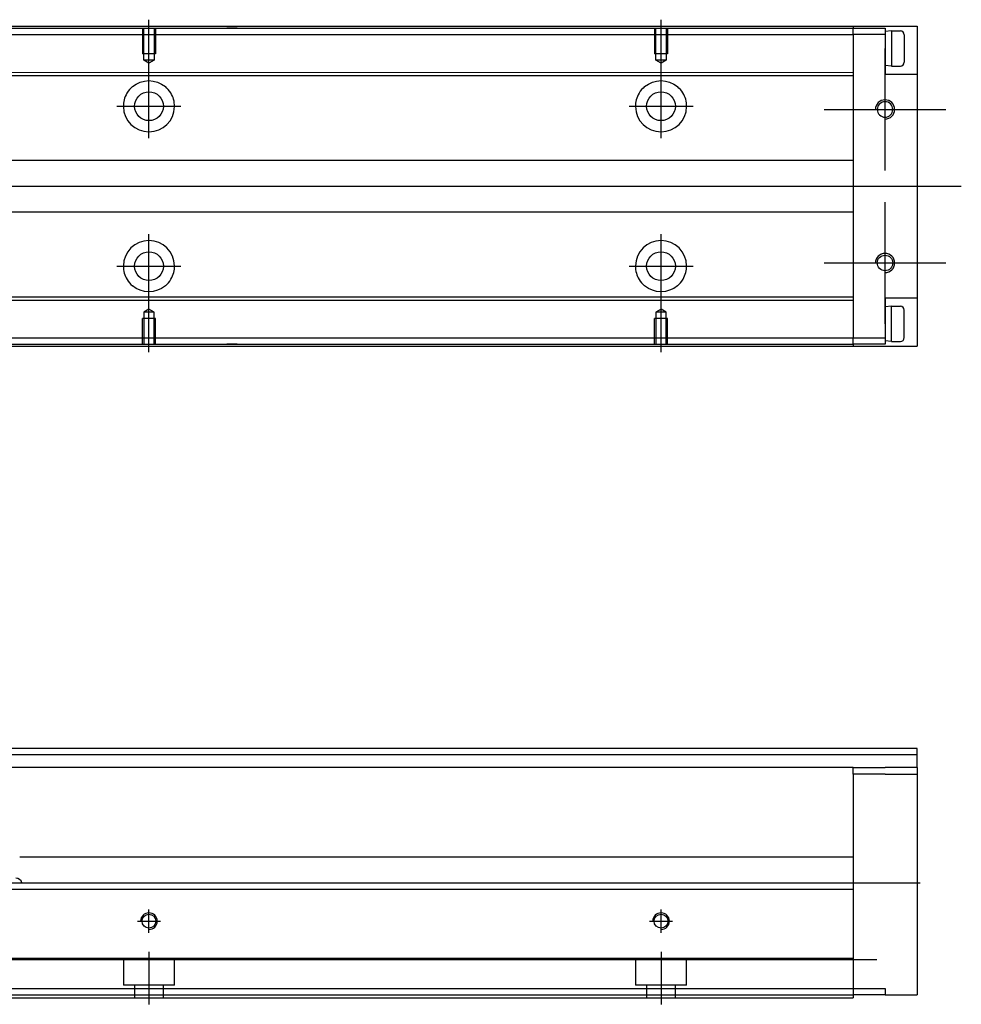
# Model space of a CAD drawing. Header units: millimetres. Extents: x 81 to 3135, y 49 to 860.
# Tile 4 of 12: x 430 to 577, y 57 to 211. Entities that reach past the tile are written whole.
import ezdxf
from ezdxf.lldxf.tags import DXFTag

# ---------------------------------------------------------------- set-up
doc = ezdxf.new("R2010")
doc.units = ezdxf.units.MM
doc.layers.get('0').update_dxf_attribs({"linetype": 'CONTINUOUS'})
tags = doc.linetypes.add('DASHED', pattern=[25.72, 12.86, -12.86]).pattern_tags.tags
tags[6:7] = [DXFTag(74, 4), DXFTag(75, 0), DXFTag(340, '0'), DXFTag(46, 0.0), DXFTag(50, 0.0), DXFTag(44, 0.0), DXFTag(45, 0.0)]
tags[4:5] = [DXFTag(74, 4), DXFTag(75, 0), DXFTag(340, '0'), DXFTag(46, 0.0), DXFTag(50, 0.0), DXFTag(44, 0.0), DXFTag(45, 0.0)]

msp = doc.modelspace()

# ---------------------------------------------------------------- linework, layer by layer
at = {"ltscale": 0.3}
for p, q in [((450.36, 199.04), (450.36, 211.24)), ((530.36, 199.04), (530.36, 211.24)), ((565.36, 187.69), (565.36, 206.74)), ((450.36, 192.71), (450.36, 202.71)), ((530.36, 192.71), (530.36, 202.71)), ((445.36, 197.71), (455.36, 197.71)), ((525.36, 197.71), (535.36, 197.71)), ((555.83, 197.21), (574.88, 197.21)), ((223.45, 185.21), (577.27, 185.21)), ((565.36, 163.69), (565.36, 182.74)), ((450.36, 163.19), (450.36, 177.71)), ((530.36, 163.19), (530.36, 177.71)), ((445.36, 172.71), (455.36, 172.71)), ((525.36, 172.71), (535.36, 172.71)), ((555.83, 173.21), (574.88, 173.21)), ((450.36, 159.27), (450.36, 167.71)), ((530.36, 159.27), (530.36, 167.71)), ((450.36, 68.53), (450.36, 72.13)), ((450.36, 68.53), (450.36, 72.13)), ((530.36, 68.53), (530.36, 72.13)), ((530.36, 68.53), (530.36, 72.13)), ((448.56, 70.33), (452.16, 70.33)), ((448.56, 70.33), (452.16, 70.33)), ((528.56, 70.33), (532.16, 70.33)), ((528.56, 70.33), (532.16, 70.33)), ((450.36, 65.54), (450.36, 57.33)), ((450.36, 65.54), (450.36, 57.33)), ((530.36, 65.54), (530.36, 57.33)), ((530.36, 65.54), (530.36, 57.33))]:
    msp.add_line(p, q, dxfattribs=at)
at = {"linetype": 'Continuous'}
for p, q in [((260.36, 209.91), (560.36, 209.91)), ((560.36, 210.21), (560.36, 209.91)), ((560.36, 209.91), (565.36, 209.91)), ((560.36, 209.91), (560.36, 209.91)), ((560.36, 209.91), (560.36, 209.91)), ((560.36, 208.91), (560.36, 209.91)), ((565.36, 209.91), (565.36, 208.91)), ((570.36, 210.21), (570.36, 160.21)), ((260.36, 208.91), (560.36, 208.91)), ((565.36, 208.91), (560.36, 208.91)), ((565.36, 208.91), (565.36, 202.71)), ((565.36, 202.71), (570.36, 202.71)), ((260.36, 161.51), (560.36, 161.51)), ((260.36, 160.51), (560.36, 160.51)), ((560.36, 161.51), (565.36, 161.51)), ((560.36, 160.51), (560.36, 161.51)), ((565.36, 160.51), (560.36, 160.51)), ((560.36, 160.51), (560.36, 160.51)), ((560.36, 160.51), (560.36, 160.51)), ((560.36, 160.51), (560.36, 160.21)), ((570.36, 97.33), (413.94, 97.33)), ((570.36, 94.33), (570.36, 97.33)), ((560.36, 94.33), (413.94, 94.33)), ((560.36, 94.33), (565.36, 94.33)), ((560.36, 93.33), (560.36, 94.33)), ((570.36, 94.33), (565.36, 94.33)), ((570.36, 94.33), (570.36, 58.83)), ((565.36, 93.33), (560.36, 93.33)), ((560.36, 93.33), (560.36, 59.83)), ((565.36, 93.33), (570.36, 93.33)), ((560.36, 80.33), (430.17, 80.33)), ((320.94, 76.33), (560.36, 76.33)), ((560.36, 76.33), (560.36, 75.33)), ((320.49, 75.33), (560.36, 75.33)), ((560.36, 75.33), (560.36, 64.83)), ((560.36, 64.54), (560.36, 59.83)), ((313.43, 59.83), (560.36, 59.83)), ((560.36, 59.83), (565.36, 59.83)), ((560.36, 59.83), (560.36, 58.33)), ((560.36, 59.83), (560.36, 59.83)), ((565.36, 58.83), (560.36, 58.83)), ((565.36, 59.83), (565.36, 58.83)), ((565.36, 58.83), (570.36, 58.83)), ((312.75, 58.33), (560.36, 58.33))]:
    msp.add_line(p, q, dxfattribs=at)
at = {"linetype": 'DASHED', "ltscale": 0.1}
for p, q in [((449.36, 209.91), (449.36, 205.91)), ((449.56, 204.91), (449.56, 209.91)), ((451.16, 209.91), (451.16, 204.91)), ((451.36, 209.91), (451.36, 205.91)), ((464.13, 209.91), (462.53, 209.91)), ((529.36, 209.91), (529.36, 205.91)), ((529.56, 204.91), (529.56, 209.91)), ((531.16, 209.91), (531.16, 204.91)), ((531.36, 209.91), (531.36, 205.91)), ((560.36, 208.91), (560.36, 161.51)), ((451.36, 205.91), (449.36, 205.91)), ((450.36, 204.45), (449.56, 204.91)), ((451.16, 204.91), (449.56, 204.91)), ((451.16, 204.91), (450.36, 204.45)), ((531.36, 205.91), (529.36, 205.91)), ((530.36, 204.45), (529.56, 204.91)), ((531.16, 204.91), (529.56, 204.91)), ((531.16, 204.91), (530.36, 204.45)), ((426.06, 203.02), (560.36, 203.01)), ((426.06, 202.52), (560.36, 202.51)), ((560.36, 189.21), (425.06, 189.22)), ((425.06, 181.22), (560.36, 181.21)), ((426.06, 167.92), (560.36, 167.91)), ((426.06, 167.42), (560.36, 167.41)), ((570.36, 167.71), (565.36, 167.71)), ((565.36, 167.71), (565.36, 161.51)), ((450.36, 165.97), (449.56, 165.51)), ((449.56, 165.51), (449.56, 160.51)), ((451.16, 165.51), (449.56, 165.51)), ((451.16, 165.51), (450.36, 165.97)), ((451.16, 160.51), (451.16, 165.51)), ((530.36, 165.97), (529.56, 165.51)), ((529.56, 165.51), (529.56, 160.51)), ((531.16, 165.51), (529.56, 165.51)), ((531.16, 165.51), (530.36, 165.97)), ((531.16, 160.51), (531.16, 165.51)), ((451.36, 164.51), (449.36, 164.51)), ((449.36, 160.51), (449.36, 164.51)), ((451.36, 160.51), (451.36, 164.51)), ((531.36, 164.51), (529.36, 164.51)), ((529.36, 160.51), (529.36, 164.51)), ((531.36, 160.51), (531.36, 164.51)), ((464.13, 160.51), (462.53, 160.51)), ((565.36, 161.51), (565.36, 160.51)), ((570.36, 96.33), (330.04, 96.33)), ((425.07, 64.33), (564.1, 64.33)), ((446.36, 64.34), (446.36, 60.33)), ((454.36, 60.33), (454.36, 64.34)), ((505.07, 64.34), (505.07, 64.34)), ((505.07, 64.33), (564.1, 64.33)), ((505.07, 64.33), (560.36, 64.33)), ((526.36, 64.34), (526.36, 60.33)), ((534.36, 60.33), (534.36, 64.34)), ((454.36, 60.33), (446.36, 60.33)), ((448.11, 60.33), (448.11, 58.33)), ((452.61, 58.33), (452.61, 60.33)), ((534.36, 60.33), (526.36, 60.33)), ((528.11, 60.33), (528.11, 58.33)), ((532.61, 58.33), (532.61, 60.33))]:
    msp.add_line(p, q, dxfattribs=at)
for p, q in [((566.36, 209.49), (565.36, 209.39)), ((566.36, 209.49), (567.76, 209.49)), ((566.36, 209.49), (566.36, 203.99)), ((568.36, 208.89), (568.36, 204.59)), ((566.36, 203.99), (565.36, 204.09)), ((566.36, 203.99), (567.76, 203.99)), ((566.36, 166.44), (565.36, 166.34)), ((566.36, 166.44), (567.76, 166.44)), ((566.36, 160.94), (566.36, 166.44)), ((568.36, 161.54), (568.36, 165.84)), ((566.36, 160.94), (565.36, 161.04)), ((566.36, 160.94), (567.76, 160.94)), ((199.36, 76.33), (570.86, 76.33))]:
    msp.add_line(p, q)
at = {"linetype": 'DASHED'}
for p, q in [((449.56, 70.33), (449.56, 70.33)), ((449.56, 70.33), (449.56, 70.33)), ((451.16, 70.33), (451.16, 70.33)), ((451.16, 70.33), (451.16, 70.33)), ((529.56, 70.33), (529.56, 70.33)), ((529.56, 70.33), (529.56, 70.33)), ((531.16, 70.33), (531.16, 70.33)), ((531.16, 70.33), (531.16, 70.33))]:
    msp.add_line(p, q, dxfattribs=at)
at = {"linetype": 'DASHED', "ltscale": 0.1}
for centre, radius in [((450.36, 197.71), 2.25), ((530.36, 197.71), 2.25), ((450.36, 172.71), 2.25), ((530.36, 172.71), 2.25), ((565.36, 173.21), 1.21)]:
    msp.add_circle(centre, radius, dxfattribs=at)
at = {"linetype": 'DASHED', "ltscale": 0.1, "extrusion": (0, 0, -1)}
msp.add_circle((-565.36, 197.21), 1.21, dxfattribs=at)
for centre in [(450.36, 70.33), (530.36, 70.33)]:
    msp.add_circle(centre, 1.08)
for centre, radius, start, end in [((567.76, 208.89), 0.6, 0, 90), ((567.76, 204.59), 0.6, 270, 0), ((567.76, 165.84), 0.6, 0, 90), ((567.76, 161.54), 0.6, 270, 0), ((450.36, 70.33), 1.3, 270, 180), ((530.36, 70.33), 1.3, 270, 180)]:
    msp.add_arc(centre, radius, start, end)
for centre, start, end in [((-450.36, 197.71), 50.0829, 129.9171), ((-530.36, 197.71), 50.0829, 129.9171), ((-450.36, 172.71), 230.0829, 309.9171), ((-530.36, 172.71), 230.0829, 309.9171)]:
    msp.add_arc(centre, 4, start, end, dxfattribs=at)
at = {"linetype": 'DASHED', "ltscale": 0.1}
for centre, radius, start, end in [((565.36, 197.21), 1.5, 270, 180), ((450.36, 197.71), 4, 180.7109, 359.2891), ((530.36, 197.71), 4, 180.7109, 359.2891), ((450.36, 172.71), 4, 0.7109, 179.2891), ((530.36, 172.71), 4, 0.7109, 179.2891), ((565.36, 173.21), 1.5, 270, 180)]:
    msp.add_arc(centre, radius, start, end, dxfattribs=at)
at = {"linetype": 'Continuous'}
msp.add_arc((429.57, 76.03), 1, 17.4516, 90, dxfattribs=at)
for points in [[(260.36, 210.21), (570.36, 210.21)], [(260.36, 209.91), (560.36, 209.91)], [(260.36, 160.51), (560.36, 160.51)], [(260.36, 160.21), (570.36, 160.21)], [(315.57, 64.54), (560.36, 64.54)]]:
    msp.add_open_spline(points, degree=1, dxfattribs=at)
at = {"linetype": 'DASHED', "ltscale": 0.1}
for points, knots in [([(447.79, 200.78), (447.45, 200.5), (447.16, 200.15), (446.73, 199.43), (446.58, 199.07), (446.4, 198.36), (446.35, 198.01), (446.36, 197.66)], [0, 0, 0, 0, 0.397367, 0.397367, 0.72214, 0.72214, 1, 1, 1, 1]), ([(454.36, 197.66), (454.36, 198.04), (454.31, 198.43), (454.11, 199.15), (453.96, 199.48), (453.54, 200.17), (453.25, 200.5), (452.92, 200.78)], [0, 0, 0, 0, 0.307207, 0.307207, 0.612248, 0.612248, 1, 1, 1, 1]), ([(527.79, 200.78), (527.45, 200.5), (527.16, 200.15), (526.73, 199.43), (526.58, 199.07), (526.4, 198.36), (526.35, 198.01), (526.36, 197.66)], [0, 0, 0, 0, 0.397367, 0.397367, 0.72214, 0.72214, 1, 1, 1, 1]), ([(534.36, 197.66), (534.36, 198.04), (534.31, 198.43), (534.11, 199.15), (533.96, 199.48), (533.54, 200.17), (533.25, 200.5), (532.92, 200.78)], [0, 0, 0, 0, 0.307207, 0.307207, 0.612248, 0.612248, 1, 1, 1, 1]), ([(446.36, 172.76), (446.35, 172.38), (446.41, 171.99), (446.61, 171.27), (446.76, 170.94), (447.17, 170.25), (447.46, 169.92), (447.79, 169.64)], [0, 0, 0, 0, 0.307207, 0.307207, 0.612248, 0.612248, 1, 1, 1, 1]), ([(452.92, 169.64), (453.26, 169.92), (453.56, 170.27), (453.99, 170.99), (454.14, 171.35), (454.32, 172.06), (454.36, 172.41), (454.36, 172.76)], [0, 0, 0, 0, 0.397367, 0.397367, 0.72214, 0.72214, 1, 1, 1, 1]), ([(526.36, 172.76), (526.35, 172.38), (526.41, 171.99), (526.61, 171.27), (526.76, 170.94), (527.17, 170.25), (527.46, 169.92), (527.79, 169.64)], [0, 0, 0, 0, 0.307207, 0.307207, 0.612248, 0.612248, 1, 1, 1, 1]), ([(532.92, 169.64), (533.26, 169.92), (533.56, 170.27), (533.99, 170.99), (534.14, 171.35), (534.32, 172.06), (534.36, 172.41), (534.36, 172.76)], [0, 0, 0, 0, 0.397367, 0.397367, 0.72214, 0.72214, 1, 1, 1, 1])]:
    msp.add_open_spline(points, degree=3, knots=knots, dxfattribs=at)
msp.add_open_spline([(312.98, 58.83), (560.36, 58.83)], degree=1, dxfattribs=at)

doc.saveas('drawing.dxf')
